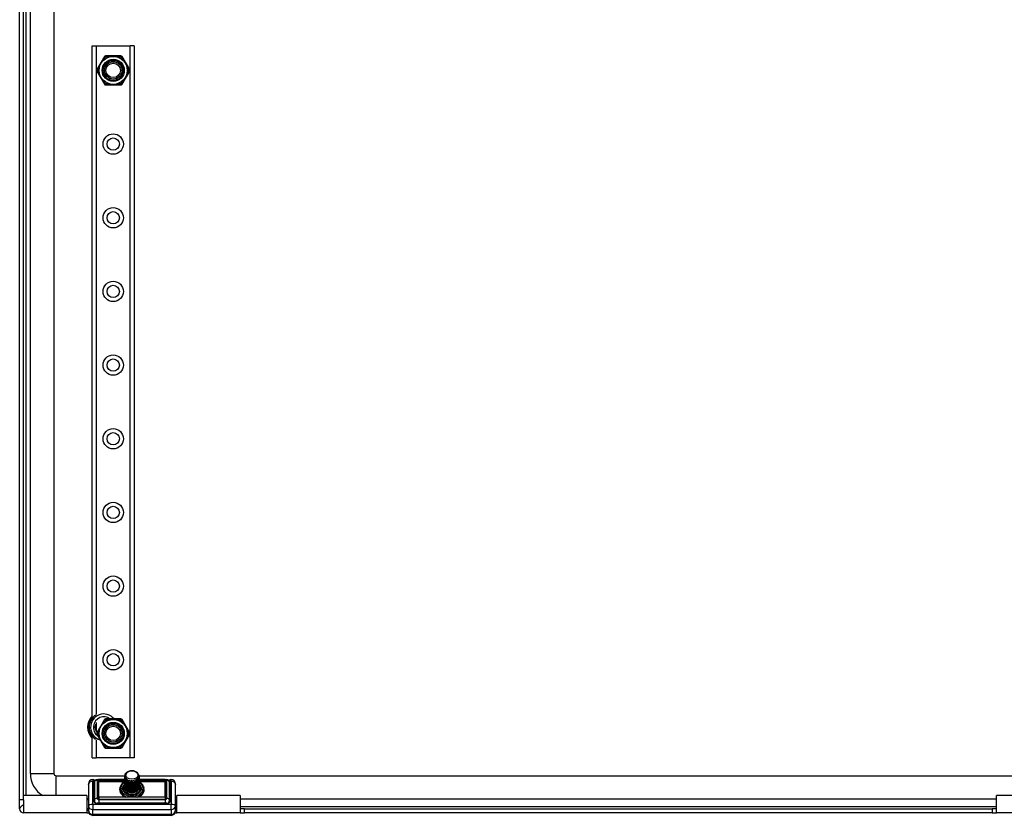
# Model space of a CAD drawing. Header units: inches. Extents: x 2.6 to 80.7, y 4.7 to 41.7.
# Tile 5 of 48: x 2.6 to 15.8, y 14.2 to 24.9. Entities that reach past the tile are written whole.
import ezdxf

# ---------------------------------------------------------------- set-up
doc = ezdxf.new("R2010")
doc.units = ezdxf.units.IN
doc.header["$MEASUREMENT"] = 0
doc.layers.add('Visible Edges(ANSI)', color=7, linetype='Continuous', lineweight=25)
doc.layers.add('Visible Tangent Edges(ANSI)', color=7, linetype='Continuous', lineweight=25)

msp = doc.modelspace()

# ---------------------------------------------------------------- linework, layer by layer
at = {"layer": 'Visible Edges(ANSI)'}
for p, q in [((2.601, 14.446), (2.601, 30.269)), ((2.654, 14.446), (2.654, 30.269)), ((2.744, 14.8), (2.744, 29.825)), ((3.059, 29.825), (3.059, 14.8)), ((3.57, 24.52), (3.624, 24.52)), ((3.57, 15.538), (3.57, 24.52)), ((3.624, 24.52), (4.079, 24.52)), ((4.132, 24.52), (4.079, 24.52)), ((4.132, 24.52), (4.132, 15.008)), ((3.733, 24.378), (3.632, 24.203)), ((3.953, 24.388), (3.75, 24.388)), ((4.071, 24.203), (3.97, 24.378)), ((3.632, 24.183), (3.733, 24.008)), ((3.97, 24.008), (4.071, 24.183)), ((3.75, 23.998), (3.953, 23.998)), ((3.953, 15.529), (3.75, 15.529)), ((3.733, 15.52), (3.632, 15.344)), ((4.071, 15.344), (3.97, 15.52)), ((3.57, 15.008), (3.57, 15.297)), ((3.632, 15.325), (3.733, 15.149)), ((3.97, 15.149), (4.071, 15.325)), ((3.75, 15.14), (3.953, 15.14)), ((3.57, 15.008), (3.624, 15.008)), ((4.079, 15.008), (3.624, 15.008)), ((4.132, 15.008), (4.079, 15.008)), ((3.09, 14.769), (4.005, 14.769)), ((4.005, 14.768), (4.005, 14.766)), ((4.005, 14.747), (4.005, 14.744)), ((4.025, 14.8), (4.012, 14.793)), ((4.197, 14.769), (17.005, 14.769)), ((4.198, 14.758), (4.198, 14.755)), ((3.519, 14.66), (3.519, 14.659)), ((3.519, 14.66), (3.519, 14.66)), ((3.519, 14.653), (3.519, 14.659)), ((3.519, 14.653), (3.519, 14.366)), ((3.578, 14.719), (3.588, 14.719)), ((3.578, 14.718), (3.588, 14.718)), ((3.597, 14.708), (3.597, 14.709)), ((3.597, 14.709), (3.597, 14.709)), ((3.597, 14.708), (3.597, 14.688)), ((3.597, 14.431), (3.597, 14.688)), ((3.599, 14.681), (3.599, 14.44)), ((3.639, 14.72), (3.654, 14.72)), ((3.651, 14.718), (3.641, 14.705)), ((3.65, 14.49), (3.65, 14.715)), ((3.656, 14.693), (3.656, 14.483)), ((3.661, 14.723), (4.005, 14.723)), ((3.948, 14.627), (3.944, 14.608)), ((4.005, 14.655), (3.999, 14.65)), ((4.003, 14.585), (4.003, 14.612)), ((4.005, 14.724), (4.005, 14.722)), ((4.005, 14.702), (4.005, 14.699)), ((4.005, 14.68), (4.005, 14.677)), ((4.005, 14.658), (4.005, 14.655)), ((4.005, 14.635), (4.005, 14.633)), ((4.005, 14.613), (4.005, 14.612)), ((4.197, 14.723), (4.541, 14.723)), ((4.198, 14.736), (4.198, 14.733)), ((4.198, 14.713), (4.198, 14.711)), ((4.198, 14.691), (4.198, 14.688)), ((4.198, 14.669), (4.198, 14.666)), ((4.198, 14.655), (4.203, 14.65)), ((4.198, 14.647), (4.198, 14.644)), ((4.198, 14.624), (4.198, 14.621)), ((4.2, 14.585), (4.2, 14.612)), ((4.254, 14.627), (4.259, 14.608)), ((4.547, 14.483), (4.547, 14.693)), ((4.549, 14.72), (4.564, 14.72)), ((4.552, 14.718), (4.562, 14.705)), ((4.553, 14.715), (4.553, 14.49)), ((4.603, 14.44), (4.603, 14.681)), ((4.605, 14.709), (4.605, 14.709)), ((4.605, 14.709), (4.605, 14.708)), ((4.605, 14.688), (4.605, 14.708)), ((4.605, 14.688), (4.605, 14.431)), ((4.615, 14.719), (4.625, 14.719)), ((4.615, 14.718), (4.625, 14.718)), ((4.684, 14.659), (4.684, 14.66)), ((4.684, 14.66), (4.684, 14.66)), ((4.684, 14.659), (4.684, 14.653)), ((4.684, 14.366), (4.684, 14.653)), ((3.5, 14.506), (2.654, 14.506)), ((3.5, 14.506), (3.5, 14.273)), ((4.544, 14.483), (3.658, 14.483)), ((5.547, 14.506), (4.703, 14.506)), ((4.703, 14.273), (4.703, 14.506)), ((5.547, 14.506), (5.547, 14.273)), ((16.5, 14.506), (15.655, 14.506)), ((15.655, 14.273), (15.655, 14.506)), ((2.601, 14.327), (2.601, 14.446)), ((2.654, 14.446), (2.654, 14.379)), ((3.514, 14.455), (3.5, 14.455)), ((3.519, 14.366), (3.519, 14.308)), ((3.599, 14.44), (3.599, 14.431)), ((3.599, 14.431), (3.601, 14.419)), ((4.566, 14.402), (3.637, 14.402)), ((4.602, 14.419), (4.603, 14.431)), ((4.603, 14.431), (4.603, 14.44)), ((4.703, 14.455), (4.684, 14.455)), ((4.684, 14.452), (4.703, 14.452)), ((4.684, 14.308), (4.684, 14.366)), ((15.655, 14.455), (5.547, 14.455)), ((2.601, 14.326), (2.601, 14.327)), ((2.601, 14.327), (2.601, 14.327)), ((3.5, 14.273), (2.654, 14.273)), ((3.512, 14.326), (3.5, 14.326)), ((3.5, 14.273), (3.526, 14.273)), ((3.519, 14.3), (3.519, 14.308)), ((3.578, 14.241), (4.625, 14.241)), ((4.677, 14.273), (4.703, 14.273)), ((4.684, 14.327), (4.703, 14.327)), ((4.703, 14.326), (4.684, 14.326)), ((4.684, 14.308), (4.684, 14.3)), ((5.547, 14.273), (4.703, 14.273)), ((5.607, 14.326), (5.547, 14.326)), ((5.547, 14.273), (5.607, 14.273)), ((5.607, 14.326), (15.595, 14.326)), ((15.595, 14.273), (5.607, 14.273)), ((15.655, 14.326), (15.595, 14.326)), ((15.595, 14.273), (15.655, 14.273)), ((16.5, 14.273), (15.655, 14.273))]:
    msp.add_line(p, q, dxfattribs=at)
at = {"layer": 'Visible Edges(ANSI)', "flags": 128}
for points in [[(4.186, 14.793), (4.192, 14.783), (4.196, 14.772), (4.198, 14.76), (4.197, 14.749), (4.194, 14.738), (4.189, 14.727), (4.181, 14.717), (4.171, 14.708), (4.16, 14.701), (4.147, 14.694), (4.133, 14.689), (4.119, 14.686), (4.103, 14.684), (4.088, 14.684), (4.073, 14.686), (4.059, 14.689), (4.046, 14.694), (4.034, 14.701), (4.024, 14.708), (4.016, 14.717), (4.01, 14.726), (4.006, 14.736), (4.005, 14.746), (4.006, 14.756)], [(4.005, 14.766), (4.005, 14.765), (4.005, 14.764), (4.005, 14.763), (4.005, 14.762), (4.005, 14.761), (4.005, 14.76), (4.006, 14.759), (4.006, 14.758), (4.006, 14.757), (4.006, 14.756), (4.007, 14.755), (4.007, 14.753), (4.007, 14.752), (4.008, 14.751), (4.008, 14.75), (4.008, 14.749), (4.009, 14.748), (4.009, 14.747), (4.01, 14.746), (4.01, 14.745), (4.011, 14.744), (4.011, 14.743), (4.012, 14.742), (4.012, 14.741)], [(4.005, 14.744), (4.006, 14.736), (4.008, 14.727), (4.012, 14.719), (4.018, 14.712), (4.025, 14.705), (4.033, 14.698), (4.043, 14.693), (4.053, 14.689), (4.064, 14.685), (4.076, 14.683), (4.089, 14.681), (4.101, 14.681), (4.114, 14.682), (4.126, 14.685), (4.138, 14.688), (4.15, 14.692), (4.16, 14.698), (4.17, 14.704), (4.178, 14.711), (4.185, 14.719), (4.191, 14.728), (4.195, 14.736), (4.197, 14.746), (4.198, 14.755)], [(4.197, 14.745), (4.198, 14.735), (4.197, 14.725), (4.194, 14.715), (4.189, 14.705), (4.182, 14.696), (4.174, 14.688), (4.164, 14.681), (4.153, 14.674), (4.141, 14.669), (4.128, 14.665), (4.114, 14.663), (4.101, 14.662), (4.087, 14.662), (4.074, 14.664), (4.061, 14.667), (4.049, 14.671), (4.038, 14.676), (4.028, 14.683), (4.02, 14.69), (4.013, 14.698), (4.009, 14.707), (4.006, 14.716), (4.005, 14.725), (4.006, 14.734)], [(4.012, 14.741), (4.023, 14.729), (4.037, 14.719), (4.053, 14.711), (4.072, 14.706), (4.093, 14.704), (4.113, 14.705), (4.133, 14.709), (4.151, 14.716), (4.167, 14.726), (4.179, 14.738), (4.187, 14.751), (4.191, 14.766), (4.19, 14.781), (4.184, 14.795), (4.175, 14.808), (4.161, 14.819), (4.144, 14.828), (4.125, 14.834), (4.104, 14.836), (4.084, 14.835), (4.065, 14.83), (4.048, 14.822), (4.034, 14.812), (4.025, 14.8)], [(4.012, 14.793), (4.013, 14.795), (4.014, 14.796), (4.015, 14.798), (4.016, 14.799), (4.017, 14.801), (4.019, 14.802), (4.02, 14.803), (4.021, 14.805), (4.023, 14.806), (4.024, 14.807), (4.025, 14.809), (4.027, 14.81), (4.028, 14.811), (4.03, 14.812), (4.032, 14.813), (4.033, 14.815), (4.035, 14.816), (4.037, 14.817), (4.039, 14.818), (4.041, 14.819), (4.042, 14.82), (4.044, 14.821), (4.046, 14.822), (4.048, 14.822)], [(3.597, 14.683), (3.598, 14.675), (3.599, 14.667)], [(3.642, 14.707), (3.642, 14.707), (3.642, 14.707), (3.642, 14.707), (3.642, 14.707), (3.642, 14.707), (3.642, 14.707), (3.642, 14.707), (3.642, 14.707), (3.642, 14.707), (3.642, 14.707), (3.642, 14.707), (3.642, 14.707), (3.642, 14.707), (3.642, 14.707), (3.642, 14.707), (3.642, 14.707), (3.641, 14.707), (3.641, 14.707), (3.641, 14.707), (3.641, 14.707), (3.641, 14.707), (3.641, 14.707), (3.641, 14.707), (3.641, 14.707)], [(3.651, 14.718), (3.651, 14.718), (3.651, 14.718), (3.651, 14.718), (3.651, 14.718), (3.651, 14.718), (3.651, 14.718), (3.651, 14.718), (3.651, 14.718), (3.652, 14.719), (3.652, 14.719), (3.652, 14.719), (3.652, 14.719), (3.652, 14.719), (3.653, 14.719), (3.653, 14.72), (3.653, 14.72), (3.654, 14.72), (3.654, 14.72), (3.654, 14.72), (3.654, 14.72), (3.655, 14.721), (3.655, 14.721), (3.655, 14.721), (3.656, 14.721)], [(4.005, 14.722), (4.006, 14.713), (4.008, 14.705), (4.012, 14.697), (4.018, 14.689), (4.025, 14.682), (4.033, 14.676), (4.043, 14.671), (4.053, 14.666), (4.064, 14.663), (4.076, 14.66), (4.089, 14.659), (4.101, 14.659), (4.114, 14.66), (4.126, 14.662), (4.138, 14.666), (4.15, 14.67), (4.16, 14.675), (4.17, 14.682), (4.178, 14.689), (4.185, 14.697), (4.191, 14.705), (4.195, 14.714), (4.197, 14.723), (4.198, 14.733)], [(4.197, 14.723), (4.198, 14.713), (4.197, 14.703), (4.194, 14.693), (4.189, 14.683), (4.182, 14.674), (4.174, 14.666), (4.164, 14.658), (4.153, 14.652), (4.141, 14.647), (4.128, 14.643), (4.114, 14.641), (4.101, 14.64), (4.087, 14.64), (4.074, 14.641), (4.061, 14.644), (4.049, 14.649), (4.038, 14.654), (4.028, 14.66), (4.02, 14.668), (4.013, 14.676), (4.009, 14.684), (4.006, 14.694), (4.005, 14.703), (4.006, 14.712)], [(4.005, 14.699), (4.006, 14.691), (4.008, 14.683), (4.012, 14.675), (4.018, 14.667), (4.025, 14.66), (4.033, 14.654), (4.043, 14.649), (4.053, 14.644), (4.064, 14.641), (4.076, 14.638), (4.089, 14.637), (4.101, 14.637), (4.114, 14.638), (4.126, 14.64), (4.138, 14.643), (4.15, 14.648), (4.16, 14.653), (4.17, 14.66), (4.178, 14.667), (4.185, 14.675), (4.191, 14.683), (4.195, 14.692), (4.197, 14.701), (4.198, 14.711)], [(4.197, 14.701), (4.198, 14.691), (4.197, 14.68), (4.194, 14.67), (4.189, 14.661), (4.182, 14.652), (4.174, 14.643), (4.164, 14.636), (4.153, 14.63), (4.141, 14.625), (4.128, 14.621), (4.114, 14.618), (4.101, 14.617), (4.087, 14.618), (4.074, 14.619), (4.061, 14.622), (4.049, 14.626), (4.038, 14.632), (4.028, 14.638), (4.02, 14.645), (4.013, 14.654), (4.009, 14.662), (4.006, 14.671), (4.005, 14.68), (4.006, 14.69)], [(4.005, 14.677), (4.006, 14.669), (4.008, 14.66), (4.012, 14.652), (4.018, 14.645), (4.025, 14.638), (4.033, 14.632), (4.043, 14.626), (4.053, 14.622), (4.064, 14.618), (4.076, 14.616), (4.089, 14.615), (4.101, 14.614), (4.114, 14.616), (4.126, 14.618), (4.138, 14.621), (4.15, 14.625), (4.16, 14.631), (4.17, 14.637), (4.178, 14.644), (4.185, 14.652), (4.191, 14.661), (4.195, 14.67), (4.197, 14.679), (4.198, 14.688)], [(4.197, 14.679), (4.198, 14.668), (4.197, 14.658), (4.194, 14.648), (4.189, 14.638), (4.182, 14.629), (4.174, 14.621), (4.164, 14.614), (4.153, 14.608), (4.141, 14.602), (4.128, 14.599), (4.114, 14.596), (4.101, 14.595), (4.087, 14.595), (4.074, 14.597), (4.061, 14.6), (4.049, 14.604), (4.038, 14.609), (4.028, 14.616), (4.02, 14.623), (4.013, 14.631), (4.009, 14.64), (4.006, 14.649), (4.005, 14.658), (4.006, 14.667)], [(4.005, 14.655), (4.006, 14.646), (4.008, 14.638), (4.012, 14.63), (4.018, 14.623), (4.025, 14.616), (4.033, 14.609), (4.043, 14.604), (4.053, 14.6), (4.064, 14.596), (4.076, 14.594), (4.089, 14.592), (4.101, 14.592), (4.114, 14.593), (4.126, 14.595), (4.138, 14.599), (4.15, 14.603), (4.16, 14.609), (4.17, 14.615), (4.178, 14.622), (4.185, 14.63), (4.191, 14.638), (4.195, 14.647), (4.197, 14.657), (4.198, 14.666)], [(4.197, 14.656), (4.198, 14.646), (4.197, 14.636), (4.194, 14.626), (4.189, 14.616), (4.182, 14.607), (4.174, 14.599), (4.164, 14.592), (4.153, 14.585), (4.141, 14.58), (4.128, 14.576), (4.114, 14.574), (4.101, 14.573), (4.087, 14.573), (4.074, 14.575), (4.061, 14.578), (4.049, 14.582), (4.038, 14.587), (4.028, 14.594), (4.02, 14.601), (4.013, 14.609), (4.009, 14.618), (4.006, 14.627), (4.005, 14.636), (4.006, 14.645)], [(4.005, 14.633), (4.006, 14.624), (4.008, 14.616), (4.012, 14.608), (4.018, 14.6), (4.025, 14.593), (4.033, 14.587), (4.043, 14.582), (4.053, 14.577), (4.064, 14.574), (4.076, 14.571), (4.089, 14.57), (4.101, 14.57), (4.114, 14.571), (4.126, 14.573), (4.138, 14.577), (4.15, 14.581), (4.16, 14.586), (4.17, 14.593), (4.178, 14.6), (4.185, 14.608), (4.191, 14.616), (4.195, 14.625), (4.197, 14.634), (4.198, 14.644)], [(4.197, 14.634), (4.198, 14.624), (4.197, 14.614), (4.194, 14.604), (4.189, 14.594), (4.182, 14.585), (4.174, 14.577), (4.164, 14.569), (4.153, 14.563), (4.141, 14.558), (4.128, 14.554), (4.114, 14.552), (4.101, 14.55), (4.087, 14.551), (4.074, 14.552), (4.061, 14.555), (4.049, 14.56), (4.038, 14.565), (4.028, 14.571), (4.02, 14.579), (4.013, 14.587), (4.009, 14.595), (4.006, 14.604), (4.005, 14.614), (4.006, 14.623)], [(4.012, 14.585), (4.017, 14.579), (4.023, 14.573), (4.03, 14.567), (4.038, 14.562), (4.047, 14.558), (4.056, 14.554), (4.066, 14.551), (4.077, 14.549), (4.087, 14.548), (4.098, 14.548), (4.109, 14.548), (4.12, 14.55), (4.131, 14.552), (4.141, 14.555), (4.151, 14.559), (4.16, 14.564), (4.169, 14.57), (4.176, 14.576), (4.183, 14.583), (4.188, 14.59), (4.192, 14.597), (4.195, 14.605), (4.197, 14.613), (4.198, 14.621)], [(4.101, 14.704), (4.101, 14.704), (4.101, 14.704), (4.1, 14.704), (4.1, 14.704), (4.099, 14.703), (4.099, 14.703), (4.098, 14.703), (4.098, 14.703), (4.098, 14.703), (4.097, 14.703), (4.097, 14.703), (4.096, 14.703), (4.096, 14.703), (4.096, 14.703), (4.095, 14.703), (4.095, 14.703), (4.094, 14.703), (4.094, 14.703), (4.093, 14.704), (4.093, 14.704), (4.093, 14.704), (4.092, 14.704), (4.092, 14.704), (4.091, 14.704)], [(4.091, 14.698), (4.092, 14.698), (4.092, 14.698), (4.093, 14.698), (4.093, 14.698), (4.093, 14.698), (4.094, 14.698), (4.094, 14.698), (4.095, 14.698), (4.095, 14.698), (4.096, 14.698), (4.096, 14.698), (4.096, 14.698), (4.097, 14.698), (4.097, 14.698), (4.098, 14.698), (4.098, 14.698), (4.098, 14.698), (4.099, 14.698), (4.099, 14.698), (4.1, 14.698), (4.1, 14.698), (4.101, 14.698), (4.101, 14.698), (4.101, 14.698)], [(4.101, 14.681), (4.101, 14.681), (4.101, 14.681), (4.1, 14.681), (4.1, 14.681), (4.099, 14.681), (4.099, 14.681), (4.098, 14.681), (4.098, 14.681), (4.098, 14.681), (4.097, 14.681), (4.097, 14.681), (4.096, 14.681), (4.096, 14.681), (4.096, 14.681), (4.095, 14.681), (4.095, 14.681), (4.094, 14.681), (4.094, 14.681), (4.093, 14.681), (4.093, 14.681), (4.093, 14.681), (4.092, 14.681), (4.092, 14.681), (4.091, 14.681)], [(4.091, 14.676), (4.092, 14.676), (4.092, 14.676), (4.093, 14.676), (4.093, 14.676), (4.093, 14.676), (4.094, 14.676), (4.094, 14.676), (4.095, 14.676), (4.095, 14.676), (4.096, 14.676), (4.096, 14.676), (4.096, 14.676), (4.097, 14.676), (4.097, 14.676), (4.098, 14.676), (4.098, 14.676), (4.098, 14.676), (4.099, 14.676), (4.099, 14.676), (4.1, 14.676), (4.1, 14.676), (4.101, 14.676), (4.101, 14.676), (4.101, 14.676)], [(4.101, 14.659), (4.101, 14.659), (4.101, 14.659), (4.1, 14.659), (4.1, 14.659), (4.099, 14.659), (4.099, 14.659), (4.098, 14.659), (4.098, 14.659), (4.098, 14.659), (4.097, 14.659), (4.097, 14.659), (4.096, 14.659), (4.096, 14.659), (4.096, 14.659), (4.095, 14.659), (4.095, 14.659), (4.094, 14.659), (4.094, 14.659), (4.093, 14.659), (4.093, 14.659), (4.093, 14.659), (4.092, 14.659), (4.092, 14.659), (4.091, 14.659)], [(4.101, 14.637), (4.101, 14.637), (4.101, 14.637), (4.1, 14.637), (4.1, 14.637), (4.099, 14.637), (4.099, 14.637), (4.098, 14.637), (4.098, 14.637), (4.098, 14.637), (4.097, 14.637), (4.097, 14.637), (4.096, 14.637), (4.096, 14.637), (4.096, 14.637), (4.095, 14.637), (4.095, 14.637), (4.094, 14.637), (4.094, 14.637), (4.093, 14.637), (4.093, 14.637), (4.093, 14.637), (4.092, 14.637), (4.092, 14.637), (4.091, 14.637)], [(4.101, 14.615), (4.101, 14.614), (4.101, 14.614), (4.1, 14.614), (4.1, 14.614), (4.099, 14.614), (4.099, 14.614), (4.098, 14.614), (4.098, 14.614), (4.098, 14.614), (4.097, 14.614), (4.097, 14.614), (4.096, 14.614), (4.096, 14.614), (4.096, 14.614), (4.095, 14.614), (4.095, 14.614), (4.094, 14.614), (4.094, 14.614), (4.093, 14.614), (4.093, 14.614), (4.093, 14.614), (4.092, 14.614), (4.092, 14.614), (4.091, 14.615)], [(4.547, 14.721), (4.548, 14.721), (4.548, 14.721), (4.548, 14.721), (4.548, 14.72), (4.549, 14.72), (4.549, 14.72), (4.549, 14.72), (4.55, 14.72), (4.55, 14.72), (4.55, 14.719), (4.55, 14.719), (4.551, 14.719), (4.551, 14.719), (4.551, 14.719), (4.551, 14.719), (4.551, 14.718), (4.552, 14.718), (4.552, 14.718), (4.552, 14.718), (4.552, 14.718), (4.552, 14.718), (4.552, 14.718), (4.552, 14.718), (4.552, 14.718)], [(4.561, 14.707), (4.561, 14.707), (4.561, 14.707), (4.561, 14.707), (4.561, 14.707), (4.561, 14.707), (4.561, 14.707), (4.561, 14.707), (4.561, 14.707), (4.561, 14.707), (4.561, 14.707), (4.561, 14.707), (4.561, 14.707), (4.561, 14.707), (4.561, 14.707), (4.561, 14.707), (4.561, 14.707), (4.561, 14.707), (4.561, 14.707), (4.561, 14.707), (4.561, 14.707), (4.561, 14.707), (4.561, 14.707), (4.561, 14.707), (4.561, 14.707)], [(4.605, 14.683), (4.605, 14.675), (4.603, 14.667)], [(3.658, 14.483), (3.658, 14.483), (3.658, 14.483), (3.657, 14.483), (3.657, 14.483), (3.656, 14.483), (3.656, 14.483), (3.655, 14.483), (3.655, 14.484), (3.654, 14.484), (3.654, 14.484), (3.654, 14.484), (3.653, 14.485), (3.653, 14.485), (3.652, 14.485), (3.652, 14.486), (3.652, 14.486), (3.651, 14.487), (3.651, 14.487), (3.651, 14.488), (3.651, 14.488), (3.65, 14.489), (3.65, 14.489), (3.65, 14.49), (3.65, 14.49)], [(4.101, 14.592), (4.101, 14.592), (4.101, 14.592), (4.1, 14.592), (4.1, 14.592), (4.099, 14.592), (4.099, 14.592), (4.098, 14.592), (4.098, 14.592), (4.098, 14.592), (4.097, 14.592), (4.097, 14.592), (4.096, 14.592), (4.096, 14.592), (4.096, 14.592), (4.095, 14.592), (4.095, 14.592), (4.094, 14.592), (4.094, 14.592), (4.093, 14.592), (4.093, 14.592), (4.093, 14.592), (4.092, 14.592), (4.092, 14.592), (4.091, 14.592)], [(4.101, 14.57), (4.101, 14.57), (4.101, 14.57), (4.1, 14.57), (4.1, 14.57), (4.099, 14.57), (4.099, 14.57), (4.098, 14.57), (4.098, 14.57), (4.098, 14.57), (4.097, 14.57), (4.097, 14.57), (4.096, 14.57), (4.096, 14.57), (4.096, 14.57), (4.095, 14.57), (4.095, 14.57), (4.094, 14.57), (4.094, 14.57), (4.093, 14.57), (4.093, 14.57), (4.093, 14.57), (4.092, 14.57), (4.092, 14.57), (4.091, 14.57)], [(4.553, 14.49), (4.553, 14.49), (4.552, 14.489), (4.552, 14.489), (4.552, 14.488), (4.552, 14.488), (4.552, 14.487), (4.551, 14.487), (4.551, 14.486), (4.551, 14.486), (4.55, 14.485), (4.55, 14.485), (4.55, 14.485), (4.549, 14.484), (4.549, 14.484), (4.548, 14.484), (4.548, 14.484), (4.548, 14.483), (4.547, 14.483), (4.547, 14.483), (4.546, 14.483), (4.546, 14.483), (4.545, 14.483), (4.545, 14.483), (4.544, 14.483)], [(2.601, 14.327), (2.602, 14.327), (2.602, 14.327), (2.602, 14.328), (2.603, 14.33), (2.603, 14.331), (2.604, 14.333), (2.605, 14.336), (2.606, 14.339), (2.608, 14.342), (2.61, 14.345), (2.612, 14.348), (2.614, 14.351), (2.616, 14.355), (2.619, 14.358), (2.622, 14.361), (2.625, 14.364), (2.628, 14.367), (2.631, 14.37), (2.635, 14.373), (2.638, 14.375), (2.642, 14.376), (2.646, 14.378), (2.65, 14.379), (2.654, 14.379)], [(3.597, 14.431), (3.598, 14.426), (3.6, 14.421), (3.603, 14.416), (3.608, 14.411), (3.614, 14.407), (3.621, 14.404), (3.629, 14.403), (3.637, 14.402)], [(4.566, 14.402), (4.574, 14.403), (4.582, 14.404), (4.589, 14.407), (4.595, 14.411), (4.599, 14.416), (4.603, 14.421), (4.605, 14.426), (4.605, 14.431)]]:
    msp.add_lwpolyline(points, dxfattribs=at)
at = {"layer": 'Visible Edges(ANSI)'}
for centre, radius in [((3.851, 24.193), 0.187), ((3.851, 24.193), 0.134), ((3.851, 24.193), 0.116), ((3.851, 24.193), 0.0965), ((3.851, 23.209), 0.0825), ((3.851, 22.224), 0.0825), ((3.851, 21.24), 0.0825), ((3.851, 20.256), 0.0825), ((3.851, 19.272), 0.0825), ((3.851, 18.287), 0.0825), ((3.851, 17.303), 0.0825), ((3.851, 16.319), 0.0825), ((3.851, 15.335), 0.187), ((3.851, 15.335), 0.134), ((3.851, 15.335), 0.116), ((3.851, 15.335), 0.0965)]:
    msp.add_circle(centre, radius, dxfattribs=at)
for centre, radius, start, end in [((3.75, 24.368), 0.0197, 90, 150), ((3.953, 24.368), 0.0197, 30, 90), ((3.649, 24.193), 0.0197, 150, 210), ((4.054, 24.193), 0.0197, 330, 30), ((3.75, 24.018), 0.0197, 210, 270), ((3.953, 24.018), 0.0197, 270, 330), ((3.726, 15.418), 0.217, 136.0905, 223.9095), ((3.726, 15.418), 0.207, 138.8786, 221.1214), ((3.726, 15.418), 0.197, 124.819, 235.181), ((3.75, 15.51), 0.0197, 90, 150), ((3.953, 15.51), 0.0197, 30, 90), ((3.726, 15.418), 0.12, 159.397, 200.603), ((3.649, 15.335), 0.0197, 150, 210), ((4.054, 15.335), 0.0197, 330, 30), ((3.75, 15.159), 0.0197, 210, 270), ((3.953, 15.159), 0.0197, 270, 330), ((3.09, 14.8), 0.346, 180, 238.4939), ((3.09, 14.8), 0.031, 180, 270), ((3.578, 14.66), 0.0591, 90, 180), ((3.578, 14.659), 0.0591, 90, 180), ((3.588, 14.709), 0.00984, 0, 90), ((3.588, 14.708), 0.00984, 0, 90), ((3.639, 14.681), 0.0394, 90, 180), ((4.564, 14.681), 0.0394, 0, 90), ((4.615, 14.709), 0.00984, 90, 180), ((4.615, 14.708), 0.00984, 90, 180), ((4.625, 14.66), 0.0591, 0, 90), ((4.625, 14.659), 0.0591, 0, 90), ((3.499, 14.468), 0.0197, 272.5104, 0), ((2.654, 14.326), 0.053, 180, 270), ((3.499, 14.31), 0.0197, 0, 87.4896), ((3.578, 14.3), 0.0591, 180, 270), ((4.625, 14.3), 0.0591, 270, 0)]:
    msp.add_arc(centre, radius, start, end, dxfattribs=at)
for centre, major_axis, ratio, start_param, end_param in [((4.101, 14.768), (-0.0965, 0), 0.707107, 5.894413, 6.679811), ((3.639, 14.681), (-0.0364, 0.0364), 0.414214, 5.039113, 5.105088), ((3.654, 14.703), (-0.0033, 0.0145), 0.163752, 0.184349, 0.616739), ((3.654, 14.703), (0.0103, 0.0185), 0.537517, 0.28919, 0.72158), ((3.66, 14.697), (0.00387, 0.00477), 0.309653, 1.205749, 2.602013), ((3.661, 14.693), (-0.00499, 0.00021), 0.706144, 6.16886, 6.313234), ((4.101, 14.607), (-0.156, 0), 0.707107, 5.378291, 10.326946), ((4.101, 14.607), (-0.118, 0), 0.707107, 5.668, 10.052878), ((4.101, 14.612), (-0.0984, 0), 0.707107, 6.064213, 9.626048), ((4.101, 14.612), (-0.0965, 0), 0.707107, 0, 0.396626), ((4.101, 14.612), (-0.0984, 0), 0.707107, 4.767443, 4.770887), ((4.548, 14.703), (-0.0103, 0.0185), 0.537517, 5.561606, 5.993995), ((4.543, 14.697), (0.00387, -0.00477), 0.309653, 0.53958, 1.935843), ((4.542, 14.693), (-0.00499, -0.00021), 0.706144, 3.111544, 3.255918), ((4.548, 14.703), (-0.0033, -0.0145), 0.163752, 2.524854, 2.957243), ((4.564, 14.681), (0.0364, 0.0364), 0.414214, 1.178097, 1.244072)]:
    msp.add_ellipse(centre, major_axis=major_axis, ratio=ratio, start_param=start_param, end_param=end_param, dxfattribs=at)
msp.add_ellipse((4.101, 14.779), major_axis=(0.0807, 0), ratio=0.707107, dxfattribs=at)
at = {"layer": 'Visible Tangent Edges(ANSI)'}
for p, q in [((2.685, 30.269), (2.685, 14.506)), ((3.624, 24.52), (3.624, 15.586)), ((4.079, 15.008), (4.079, 24.52)), ((3.624, 15.481), (3.624, 15.354)), ((3.624, 15.249), (3.624, 15.008)), ((2.744, 14.8), (3.059, 14.8)), ((3.09, 14.506), (3.09, 14.769)), ((3.578, 14.719), (3.578, 14.718)), ((3.578, 14.718), (3.578, 14.718)), ((3.578, 14.718), (3.578, 14.695)), ((3.578, 14.718), (3.588, 14.718)), ((3.578, 14.386), (3.578, 14.695)), ((3.578, 14.695), (3.588, 14.695)), ((3.588, 14.718), (3.588, 14.719)), ((3.588, 14.695), (3.588, 14.718)), ((3.588, 14.718), (3.588, 14.718)), ((3.588, 14.695), (3.588, 14.438)), ((3.638, 14.701), (3.638, 14.468)), ((3.639, 14.72), (3.639, 14.709)), ((3.639, 14.701), (3.65, 14.715)), ((3.639, 14.468), (3.639, 14.701)), ((3.651, 14.718), (3.656, 14.693)), ((3.66, 14.7), (3.656, 14.721)), ((3.656, 14.694), (4.005, 14.694)), ((4.005, 14.7), (3.66, 14.7)), ((4.543, 14.7), (4.197, 14.7)), ((4.198, 14.694), (4.547, 14.694)), ((4.547, 14.721), (4.543, 14.7)), ((4.547, 14.693), (4.552, 14.718)), ((4.553, 14.715), (4.564, 14.701)), ((4.564, 14.709), (4.564, 14.72)), ((4.564, 14.701), (4.564, 14.468)), ((4.565, 14.468), (4.565, 14.701)), ((4.615, 14.719), (4.615, 14.718)), ((4.615, 14.718), (4.615, 14.718)), ((4.615, 14.718), (4.615, 14.695)), ((4.615, 14.718), (4.625, 14.718)), ((4.615, 14.438), (4.615, 14.695)), ((4.615, 14.695), (4.625, 14.695)), ((4.625, 14.718), (4.625, 14.719)), ((4.625, 14.718), (4.625, 14.718)), ((4.625, 14.695), (4.625, 14.718)), ((4.625, 14.695), (4.625, 14.386)), ((3.65, 14.49), (3.639, 14.468)), ((3.651, 14.487), (3.65, 14.49)), ((3.658, 14.483), (3.658, 14.453)), ((4.544, 14.483), (4.544, 14.453)), ((4.552, 14.487), (4.553, 14.49)), ((4.553, 14.49), (4.564, 14.468)), ((2.654, 14.446), (2.601, 14.446)), ((2.654, 14.379), (2.654, 14.273)), ((3.578, 14.386), (3.578, 14.321)), ((4.625, 14.386), (3.578, 14.386)), ((3.637, 14.399), (3.637, 14.402)), ((3.637, 14.399), (4.566, 14.399)), ((3.658, 14.452), (3.658, 14.453)), ((4.544, 14.453), (3.658, 14.453)), ((3.658, 14.452), (4.544, 14.452)), ((3.658, 14.452), (3.658, 14.402)), ((4.544, 14.452), (4.544, 14.453)), ((4.544, 14.452), (4.544, 14.402)), ((4.566, 14.399), (4.566, 14.402)), ((4.625, 14.321), (4.625, 14.386)), ((5.547, 14.357), (15.655, 14.357)), ((3.578, 14.252), (3.578, 14.321)), ((3.578, 14.321), (4.625, 14.321)), ((3.578, 14.252), (3.578, 14.241)), ((4.625, 14.252), (3.578, 14.252)), ((4.625, 14.321), (4.625, 14.252)), ((4.625, 14.241), (4.625, 14.252)), ((5.607, 14.273), (5.607, 14.326)), ((15.595, 14.326), (15.595, 14.273))]:
    msp.add_line(p, q, dxfattribs=at)
at = {"layer": 'Visible Tangent Edges(ANSI)', "flags": 128}
for points in [[(3.647, 24.193), (3.649, 24.2), (3.651, 24.208), (3.654, 24.216), (3.657, 24.224), (3.66, 24.232), (3.663, 24.24), (3.666, 24.248), (3.669, 24.256), (3.673, 24.264), (3.677, 24.272), (3.682, 24.28), (3.686, 24.288), (3.691, 24.296), (3.696, 24.304), (3.701, 24.312), (3.706, 24.319), (3.711, 24.326), (3.717, 24.333), (3.722, 24.34), (3.727, 24.346), (3.733, 24.352), (3.738, 24.358), (3.744, 24.364), (3.749, 24.37)], [(3.749, 24.37), (3.757, 24.372), (3.765, 24.374), (3.773, 24.375), (3.781, 24.377), (3.789, 24.378), (3.797, 24.38), (3.806, 24.381), (3.815, 24.382), (3.824, 24.383), (3.833, 24.383), (3.842, 24.384), (3.851, 24.384), (3.861, 24.384), (3.87, 24.383), (3.879, 24.383), (3.888, 24.382), (3.897, 24.381), (3.905, 24.38), (3.914, 24.378), (3.922, 24.377), (3.93, 24.375), (3.938, 24.374), (3.946, 24.372), (3.954, 24.37)], [(3.954, 24.37), (3.959, 24.364), (3.965, 24.358), (3.97, 24.352), (3.975, 24.346), (3.981, 24.34), (3.986, 24.333), (3.992, 24.326), (3.997, 24.319), (4.002, 24.312), (4.007, 24.304), (4.012, 24.296), (4.017, 24.288), (4.021, 24.28), (4.026, 24.272), (4.03, 24.264), (4.033, 24.256), (4.037, 24.248), (4.04, 24.239), (4.043, 24.231), (4.046, 24.224), (4.049, 24.216), (4.051, 24.208), (4.054, 24.2), (4.056, 24.193)], [(3.749, 24.016), (3.744, 24.021), (3.738, 24.027), (3.733, 24.033), (3.727, 24.04), (3.722, 24.046), (3.717, 24.053), (3.711, 24.06), (3.706, 24.067), (3.701, 24.074), (3.696, 24.082), (3.691, 24.089), (3.686, 24.097), (3.681, 24.105), (3.677, 24.114), (3.673, 24.122), (3.669, 24.13), (3.666, 24.138), (3.663, 24.146), (3.66, 24.154), (3.657, 24.162), (3.654, 24.17), (3.651, 24.178), (3.649, 24.185), (3.647, 24.193)], [(4.056, 24.193), (4.054, 24.185), (4.051, 24.178), (4.049, 24.17), (4.046, 24.162), (4.043, 24.154), (4.04, 24.146), (4.037, 24.138), (4.033, 24.13), (4.03, 24.122), (4.026, 24.114), (4.021, 24.105), (4.017, 24.097), (4.012, 24.089), (4.007, 24.081), (4.002, 24.074), (3.997, 24.067), (3.992, 24.059), (3.986, 24.053), (3.981, 24.046), (3.975, 24.039), (3.97, 24.033), (3.965, 24.027), (3.959, 24.021), (3.954, 24.016)], [(3.954, 24.016), (3.946, 24.014), (3.938, 24.012), (3.93, 24.01), (3.922, 24.009), (3.914, 24.007), (3.905, 24.006), (3.897, 24.005), (3.888, 24.004), (3.879, 24.003), (3.87, 24.002), (3.861, 24.002), (3.851, 24.002), (3.842, 24.002), (3.833, 24.002), (3.824, 24.003), (3.815, 24.004), (3.806, 24.005), (3.797, 24.006), (3.789, 24.007), (3.781, 24.009), (3.773, 24.01), (3.765, 24.012), (3.757, 24.014), (3.749, 24.016)], [(3.647, 15.335), (3.649, 15.342), (3.651, 15.35), (3.654, 15.357), (3.657, 15.365), (3.66, 15.373), (3.663, 15.381), (3.666, 15.389), (3.669, 15.397), (3.673, 15.406), (3.677, 15.414), (3.682, 15.422), (3.686, 15.43), (3.691, 15.438), (3.696, 15.446), (3.701, 15.453), (3.706, 15.461), (3.711, 15.468), (3.717, 15.475), (3.722, 15.481), (3.727, 15.488), (3.733, 15.494), (3.738, 15.5), (3.744, 15.506), (3.749, 15.512)], [(3.749, 15.512), (3.757, 15.513), (3.765, 15.515), (3.773, 15.517), (3.781, 15.519), (3.789, 15.52), (3.797, 15.521), (3.806, 15.523), (3.815, 15.524), (3.824, 15.524), (3.833, 15.525), (3.842, 15.525), (3.851, 15.525), (3.861, 15.525), (3.87, 15.525), (3.879, 15.524), (3.888, 15.524), (3.897, 15.523), (3.905, 15.521), (3.914, 15.52), (3.922, 15.519), (3.93, 15.517), (3.938, 15.515), (3.946, 15.513), (3.954, 15.512)], [(3.954, 15.512), (3.959, 15.506), (3.965, 15.5), (3.97, 15.494), (3.975, 15.488), (3.981, 15.481), (3.986, 15.475), (3.992, 15.468), (3.997, 15.461), (4.002, 15.453), (4.007, 15.446), (4.012, 15.438), (4.017, 15.43), (4.021, 15.422), (4.026, 15.414), (4.03, 15.405), (4.033, 15.397), (4.037, 15.389), (4.04, 15.381), (4.043, 15.373), (4.046, 15.365), (4.049, 15.357), (4.051, 15.35), (4.054, 15.342), (4.056, 15.335)], [(3.749, 15.157), (3.744, 15.163), (3.738, 15.169), (3.733, 15.175), (3.727, 15.181), (3.722, 15.188), (3.717, 15.194), (3.711, 15.201), (3.706, 15.208), (3.701, 15.216), (3.696, 15.223), (3.691, 15.231), (3.686, 15.239), (3.681, 15.247), (3.677, 15.255), (3.673, 15.264), (3.669, 15.272), (3.666, 15.28), (3.663, 15.288), (3.66, 15.296), (3.657, 15.304), (3.654, 15.312), (3.651, 15.319), (3.649, 15.327), (3.647, 15.335)], [(4.056, 15.335), (4.054, 15.327), (4.051, 15.319), (4.049, 15.312), (4.046, 15.304), (4.043, 15.296), (4.04, 15.288), (4.037, 15.28), (4.033, 15.272), (4.03, 15.263), (4.026, 15.255), (4.021, 15.247), (4.017, 15.239), (4.012, 15.231), (4.007, 15.223), (4.002, 15.216), (3.997, 15.208), (3.992, 15.201), (3.986, 15.194), (3.981, 15.188), (3.975, 15.181), (3.97, 15.175), (3.965, 15.169), (3.959, 15.163), (3.954, 15.157)], [(3.954, 15.157), (3.946, 15.156), (3.938, 15.154), (3.93, 15.152), (3.922, 15.15), (3.914, 15.149), (3.905, 15.148), (3.897, 15.146), (3.888, 15.145), (3.879, 15.145), (3.87, 15.144), (3.861, 15.144), (3.851, 15.144), (3.842, 15.144), (3.833, 15.144), (3.824, 15.145), (3.815, 15.145), (3.806, 15.146), (3.797, 15.148), (3.789, 15.149), (3.781, 15.15), (3.773, 15.152), (3.765, 15.154), (3.757, 15.156), (3.749, 15.157)], [(3.597, 14.683), (3.597, 14.683), (3.597, 14.682), (3.598, 14.681), (3.598, 14.681), (3.598, 14.68), (3.598, 14.679), (3.598, 14.678), (3.598, 14.678), (3.598, 14.677), (3.598, 14.676), (3.598, 14.676), (3.598, 14.675), (3.598, 14.674), (3.598, 14.673), (3.598, 14.673), (3.598, 14.672), (3.598, 14.671), (3.599, 14.671), (3.599, 14.67), (3.599, 14.669), (3.599, 14.668), (3.599, 14.668), (3.599, 14.667), (3.599, 14.666)], [(3.641, 14.707), (3.641, 14.706), (3.641, 14.706), (3.641, 14.706), (3.64, 14.706), (3.64, 14.706), (3.64, 14.705), (3.64, 14.705), (3.64, 14.705), (3.639, 14.705), (3.639, 14.704), (3.639, 14.704), (3.639, 14.704), (3.639, 14.704), (3.639, 14.703), (3.638, 14.703), (3.638, 14.703), (3.638, 14.703), (3.638, 14.702), (3.638, 14.702), (3.638, 14.702), (3.638, 14.701), (3.638, 14.701), (3.638, 14.701), (3.638, 14.701)], [(3.639, 14.701), (3.639, 14.701), (3.639, 14.701), (3.639, 14.702), (3.639, 14.702), (3.639, 14.702), (3.639, 14.702), (3.639, 14.702), (3.639, 14.702), (3.639, 14.703), (3.639, 14.703), (3.639, 14.703), (3.639, 14.703), (3.639, 14.703), (3.64, 14.703), (3.64, 14.704), (3.64, 14.704), (3.64, 14.704), (3.64, 14.704), (3.64, 14.704), (3.64, 14.704), (3.64, 14.705), (3.64, 14.705), (3.64, 14.705), (3.641, 14.705)], [(3.642, 14.707), (3.642, 14.707), (3.642, 14.707), (3.642, 14.707), (3.642, 14.707), (3.642, 14.707), (3.642, 14.707), (3.642, 14.707), (3.642, 14.707), (3.642, 14.707), (3.642, 14.707), (3.642, 14.707), (3.642, 14.707), (3.642, 14.707), (3.642, 14.707), (3.642, 14.707), (3.642, 14.707), (3.642, 14.707), (3.642, 14.707), (3.642, 14.707), (3.642, 14.707), (3.642, 14.707), (3.641, 14.707), (3.641, 14.707), (3.641, 14.707)], [(4.005, 14.679), (3.998, 14.675), (3.992, 14.67), (3.986, 14.665), (3.981, 14.66), (3.976, 14.655), (3.971, 14.65), (3.967, 14.644), (3.963, 14.638), (3.96, 14.632), (3.958, 14.626), (3.956, 14.62), (3.954, 14.614), (3.953, 14.607), (3.953, 14.601), (3.953, 14.595), (3.953, 14.588), (3.955, 14.582), (3.956, 14.576), (3.959, 14.57), (3.961, 14.564), (3.965, 14.558), (3.968, 14.552), (3.973, 14.546), (3.977, 14.541)], [(4.102, 14.511), (4.09, 14.511), (4.079, 14.512), (4.068, 14.514), (4.057, 14.516), (4.047, 14.52), (4.037, 14.523), (4.027, 14.528), (4.018, 14.533), (4.01, 14.539), (4.003, 14.545), (3.996, 14.551), (3.991, 14.558), (3.986, 14.566), (3.982, 14.573), (3.979, 14.581), (3.977, 14.589), (3.977, 14.597), (3.977, 14.605), (3.978, 14.613), (3.98, 14.621), (3.984, 14.628), (3.988, 14.636), (3.993, 14.643), (3.999, 14.65)], [(4.203, 14.65), (4.21, 14.643), (4.215, 14.636), (4.219, 14.628), (4.222, 14.621), (4.225, 14.613), (4.226, 14.605), (4.226, 14.597), (4.225, 14.589), (4.224, 14.581), (4.221, 14.573), (4.217, 14.566), (4.212, 14.558), (4.207, 14.551), (4.2, 14.545), (4.193, 14.539), (4.185, 14.533), (4.176, 14.528), (4.166, 14.523), (4.156, 14.52), (4.146, 14.516), (4.135, 14.514), (4.124, 14.512), (4.113, 14.511), (4.102, 14.511)], [(4.226, 14.541), (4.23, 14.546), (4.235, 14.552), (4.238, 14.558), (4.242, 14.564), (4.244, 14.57), (4.247, 14.576), (4.248, 14.582), (4.249, 14.589), (4.25, 14.595), (4.25, 14.601), (4.25, 14.608), (4.249, 14.614), (4.247, 14.62), (4.245, 14.626), (4.242, 14.633), (4.239, 14.638), (4.236, 14.644), (4.231, 14.65), (4.227, 14.655), (4.222, 14.661), (4.216, 14.666), (4.21, 14.671), (4.204, 14.675), (4.197, 14.679)], [(4.561, 14.707), (4.561, 14.707), (4.561, 14.707), (4.561, 14.707), (4.561, 14.707), (4.561, 14.707), (4.561, 14.707), (4.561, 14.707), (4.561, 14.707), (4.561, 14.707), (4.561, 14.707), (4.561, 14.707), (4.561, 14.707), (4.561, 14.707), (4.561, 14.707), (4.561, 14.707), (4.561, 14.707), (4.561, 14.707), (4.561, 14.707), (4.561, 14.707), (4.561, 14.707), (4.561, 14.707), (4.561, 14.707), (4.561, 14.707), (4.561, 14.707)], [(4.565, 14.701), (4.565, 14.701), (4.565, 14.701), (4.565, 14.701), (4.565, 14.702), (4.565, 14.702), (4.565, 14.702), (4.565, 14.703), (4.564, 14.703), (4.564, 14.703), (4.564, 14.703), (4.564, 14.704), (4.564, 14.704), (4.564, 14.704), (4.564, 14.704), (4.563, 14.705), (4.563, 14.705), (4.563, 14.705), (4.563, 14.705), (4.563, 14.706), (4.562, 14.706), (4.562, 14.706), (4.562, 14.706), (4.562, 14.706), (4.561, 14.707)], [(4.562, 14.705), (4.562, 14.705), (4.563, 14.705), (4.563, 14.705), (4.563, 14.704), (4.563, 14.704), (4.563, 14.704), (4.563, 14.704), (4.563, 14.704), (4.563, 14.704), (4.563, 14.703), (4.563, 14.703), (4.563, 14.703), (4.563, 14.703), (4.563, 14.703), (4.564, 14.703), (4.564, 14.702), (4.564, 14.702), (4.564, 14.702), (4.564, 14.702), (4.564, 14.702), (4.564, 14.702), (4.564, 14.701), (4.564, 14.701), (4.564, 14.701)], [(4.603, 14.666), (4.604, 14.667), (4.604, 14.668), (4.604, 14.668), (4.604, 14.669), (4.604, 14.67), (4.604, 14.671), (4.604, 14.671), (4.604, 14.672), (4.605, 14.673), (4.605, 14.673), (4.605, 14.674), (4.605, 14.675), (4.605, 14.676), (4.605, 14.676), (4.605, 14.677), (4.605, 14.678), (4.605, 14.678), (4.605, 14.679), (4.605, 14.68), (4.605, 14.681), (4.605, 14.681), (4.605, 14.682), (4.605, 14.683), (4.605, 14.683)], [(3.638, 14.468), (3.638, 14.467), (3.638, 14.466), (3.638, 14.465), (3.639, 14.464), (3.639, 14.463), (3.639, 14.462), (3.64, 14.461), (3.641, 14.46), (3.641, 14.459), (3.642, 14.458), (3.643, 14.458), (3.644, 14.457), (3.645, 14.456), (3.646, 14.455), (3.647, 14.455), (3.648, 14.454), (3.649, 14.454), (3.65, 14.453), (3.652, 14.453), (3.653, 14.452), (3.654, 14.452), (3.656, 14.452), (3.657, 14.452), (3.658, 14.452)], [(3.658, 14.453), (3.657, 14.453), (3.656, 14.453), (3.655, 14.454), (3.653, 14.454), (3.652, 14.454), (3.651, 14.454), (3.65, 14.455), (3.648, 14.455), (3.647, 14.456), (3.646, 14.457), (3.645, 14.457), (3.644, 14.458), (3.644, 14.459), (3.643, 14.459), (3.642, 14.46), (3.641, 14.461), (3.641, 14.462), (3.64, 14.463), (3.64, 14.464), (3.64, 14.465), (3.639, 14.466), (3.639, 14.467), (3.639, 14.468), (3.639, 14.468)], [(4.544, 14.452), (4.546, 14.452), (4.547, 14.452), (4.549, 14.452), (4.55, 14.452), (4.551, 14.453), (4.552, 14.453), (4.554, 14.454), (4.555, 14.454), (4.556, 14.455), (4.557, 14.455), (4.558, 14.456), (4.559, 14.457), (4.56, 14.458), (4.561, 14.458), (4.562, 14.459), (4.562, 14.46), (4.563, 14.461), (4.563, 14.462), (4.564, 14.463), (4.564, 14.464), (4.564, 14.465), (4.565, 14.466), (4.565, 14.467), (4.565, 14.468)], [(4.564, 14.468), (4.564, 14.468), (4.564, 14.467), (4.563, 14.466), (4.563, 14.465), (4.563, 14.464), (4.562, 14.463), (4.562, 14.462), (4.561, 14.461), (4.561, 14.46), (4.56, 14.459), (4.559, 14.459), (4.558, 14.458), (4.557, 14.457), (4.556, 14.457), (4.555, 14.456), (4.554, 14.455), (4.553, 14.455), (4.552, 14.454), (4.551, 14.454), (4.55, 14.454), (4.548, 14.454), (4.547, 14.453), (4.546, 14.453), (4.544, 14.453)]]:
    msp.add_lwpolyline(points, dxfattribs=at)
at = {"layer": 'Visible Tangent Edges(ANSI)'}
for centre, radius in [((3.851, 24.193), 0.148), ((3.851, 24.193), 0.146), ((3.851, 23.209), 0.136), ((3.851, 22.224), 0.136), ((3.851, 21.24), 0.136), ((3.851, 20.256), 0.136), ((3.851, 19.272), 0.136), ((3.851, 18.287), 0.136), ((3.851, 17.303), 0.136), ((3.851, 16.319), 0.136), ((3.851, 15.335), 0.148), ((3.851, 15.335), 0.146)]:
    msp.add_circle(centre, radius, dxfattribs=at)
for radius, start, end in [(0.177, 39.1617, 253.6794), (0.14, 53.1785, 233.5442)]:
    msp.add_arc((3.726, 15.418), radius, start, end, dxfattribs=at)
for centre, major_axis, ratio, start_param, end_param in [((3.75, 24.368), (-0.017, 0.0098), 0.056054, 4.809173, 6.283185), ((3.75, 24.368), (0, 0.0197), 0.056054, 0, 1.474012), ((3.953, 24.368), (0, 0.0197), 0.056054, 4.809173, 6.283185), ((3.953, 24.368), (0.017, 0.0098), 0.056054, 0, 1.474012), ((3.649, 24.193), (-0.017, 0.0098), 0.056054, 0, 1.474012), ((3.649, 24.193), (-0.017, -0.0098), 0.056054, 4.809173, 6.283185), ((4.054, 24.193), (0.017, 0.0098), 0.056054, 4.809173, 6.283185), ((4.054, 24.193), (0.017, -0.0098), 0.056054, 0, 1.474012), ((3.75, 24.018), (-0.017, -0.0098), 0.056054, 0, 1.474012), ((3.75, 24.018), (0, -0.0197), 0.056054, 4.809173, 6.283185), ((3.953, 24.018), (0, -0.0197), 0.056054, 0, 1.474012), ((3.953, 24.018), (0.017, -0.0098), 0.056054, 4.809173, 6.283185), ((3.75, 15.51), (0, 0.0197), 0.056054, 0, 1.474012), ((3.953, 15.51), (0, 0.0197), 0.056054, 4.809173, 6.283185), ((3.75, 15.51), (-0.017, 0.0098), 0.056054, 4.809173, 6.283185), ((3.953, 15.51), (0.017, 0.0098), 0.056054, 0, 1.474012), ((3.649, 15.335), (-0.017, 0.0098), 0.056054, 0, 1.474012), ((3.649, 15.335), (-0.017, -0.0098), 0.056054, 4.809173, 6.283185), ((4.054, 15.335), (0.017, 0.0098), 0.056054, 4.809173, 6.283185), ((4.054, 15.335), (0.017, -0.0098), 0.056054, 0, 1.474012), ((3.75, 15.159), (-0.017, -0.0098), 0.056054, 0, 1.474012), ((3.75, 15.159), (0, -0.0197), 0.056054, 4.809173, 6.283185), ((3.953, 15.159), (0, -0.0197), 0.056054, 0, 1.474012), ((3.953, 15.159), (0.017, -0.0098), 0.056054, 4.809173, 6.283185), ((3.578, 14.66), (-0.0591, 0), 0.989396, 4.712389, 6.283185), ((3.578, 14.653), (-0.0591, 0), 0.707107, 4.712389, 6.283185), ((3.588, 14.709), (0.00984, 0), 0.989396, 0, 1.570796), ((3.588, 14.688), (0.00984, 0), 0.707107, 0, 1.570796), ((3.639, 14.681), (-0.0394, 0), 0.707107, 4.712389, 6.283185), ((3.638, 14.701), (0.00118, 0), 0.707107, 4.732861, 5.934119), ((4.101, 14.585), (-0.165, 0), 0.707107, 5.878471, 7.34594), ((4.101, 14.588), (-0.16, 0), 0.707107, 6.105932, 7.465455), ((4.101, 14.588), (-0.113, 0), 0.707107, 5.72984, 6.342235), ((4.101, 14.585), (-0.108, 0), 0.707107, 5.842704, 6.460029), ((4.101, 14.588), (0.16, 0), 0.707107, 5.100916, 6.460439), ((4.101, 14.585), (0.165, 0), 0.707107, 5.22043, 6.687899), ((4.101, 14.588), (0.113, 0), 0.707107, 6.224135, 6.840515), ((4.101, 14.585), (0.108, 0), 0.707107, 6.106342, 6.723667), ((4.564, 14.681), (0.0394, 0), 0.707107, 0, 1.570796), ((4.565, 14.701), (-0.00118, 0), 0.707107, 0.349066, 1.550324), ((4.615, 14.709), (-0.00984, 0), 0.989396, 4.712389, 6.283185), ((4.615, 14.688), (-0.00984, 0), 0.707107, 4.712389, 6.283185), ((4.625, 14.66), (0.0591, 0), 0.989396, 0, 1.570796), ((4.625, 14.653), (0.0591, 0), 0.707107, 0, 1.570796), ((4.102, 14.507), (0, 0.0138), 0.000574, 1.308997, 2.362719), ((3.578, 14.366), (-0.0591, 0), 0.329904, 4.712389, 6.283185), ((3.578, 14.366), (0.0591, 0), 0.771846, 3.141593, 4.712389), ((3.588, 14.431), (0.00984, 0), 0.707107, 0, 1.570796), ((3.637, 14.438), (0.0492, 0), 0.786728, 3.141593, 4.712389), ((3.639, 14.44), (-0.0394, 0), 0.707107, 4.732861, 6.283185), ((3.658, 14.44), (0.0591, 0), 0.892589, 3.141593, 3.762234), ((3.658, 14.431), (-0.0591, 0), 0.866123, 0, 0.232253), ((3.638, 14.469), (0.00118, 0), 0.707107, 4.732861, 5.934119), ((4.565, 14.469), (-0.00118, 0), 0.707107, 0.349066, 1.550324), ((4.564, 14.44), (0.0394, 0), 0.707107, 0, 1.550324), ((4.566, 14.438), (0.0492, 0), 0.786728, 4.712389, 6.283185), ((4.544, 14.44), (0.0591, 0), 0.892589, 5.662554, 6.283185), ((4.544, 14.431), (-0.0591, 0), 0.866123, 2.9093, 3.141593), ((4.615, 14.431), (-0.00984, 0), 0.707107, 4.712389, 6.283185), ((4.625, 14.366), (-0.0591, 0), 0.329904, 3.141593, 4.712389), ((4.625, 14.366), (0.0591, 0), 0.771846, 4.712389, 6.283185), ((3.578, 14.308), (-0.0591, 0), 0.945519, 0, 1.570796), ((4.625, 14.308), (0.0591, 0), 0.945519, 4.712389, 6.283185)]:
    msp.add_ellipse(centre, major_axis=major_axis, ratio=ratio, start_param=start_param, end_param=end_param, dxfattribs=at)

doc.saveas('drawing.dxf')
